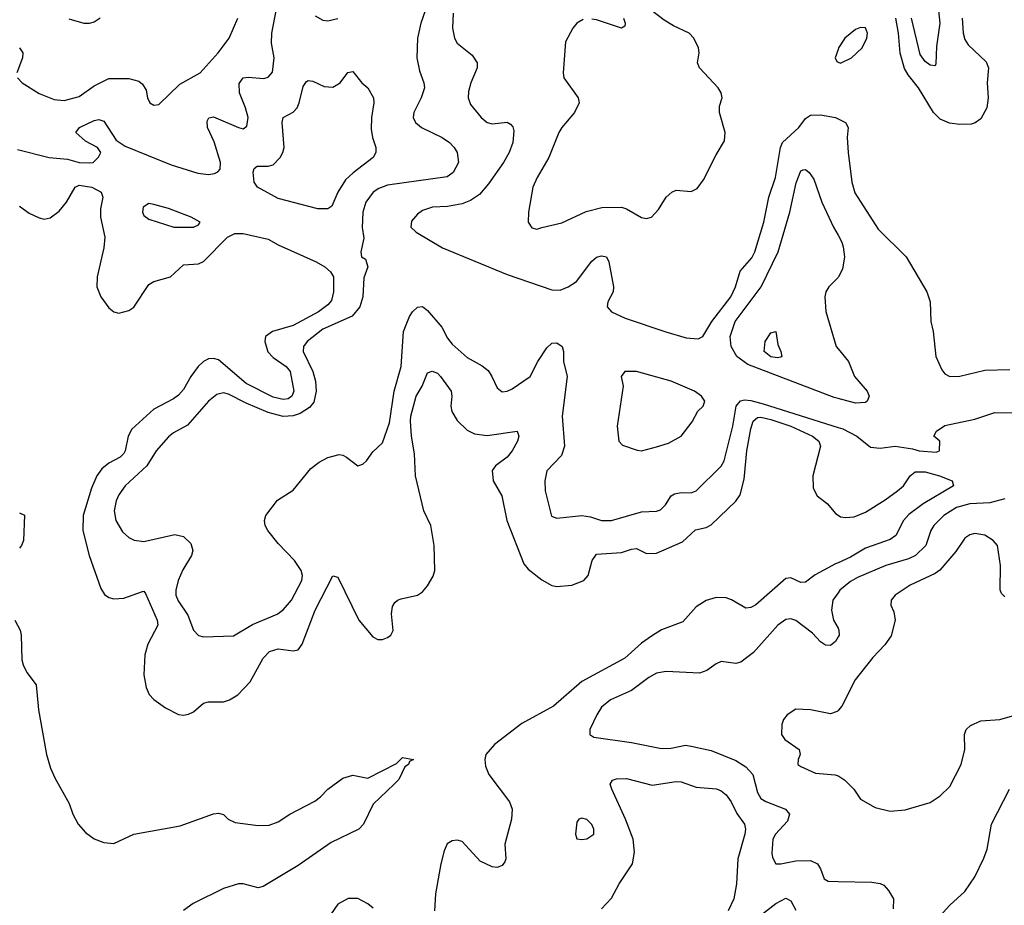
# Model space of a CAD drawing. Header units: inches. Extents: x 1552611 to 1694776, y 811966 to 917215.
# Tile 56 of 256: x 1566711 to 1570668, y 855484 to 859044. Entities that reach past the tile are written whole.
import ezdxf

# ---------------------------------------------------------------- set-up
doc = ezdxf.new("R2010")
doc.units = ezdxf.units.IN
doc.header["$MEASUREMENT"] = 0
doc.layers.add('B5865', color=7, linetype='Continuous')
doc.layers.add('B5875', color=7, linetype='Continuous')

msp = doc.modelspace()

# ---------------------------------------------------------------- linework, layer by layer
at = {"layer": 'B5865', "color": 5}
for points, elevation in [([(1566702.2, 858522.2), (1566830, 858490.2), (1566902.8, 858482.8), (1566950.9, 858469.1), (1566992.3, 858467.7), (1567006, 858470), (1567028.4, 858491.6), (1567038, 858510), (1567024, 858530), (1566975.2, 858555.2), (1566937.2, 858590), (1566952, 858610), (1567010, 858638), (1567030, 858642.2), (1567050, 858636.1), (1567099.5, 858559.5), (1567135.1, 858535.1), (1567320.3, 858460.3), (1567426.7, 858426.7), (1567470, 858421.2), (1567494.3, 858425.7), (1567508.2, 858431.8), (1567516.8, 858443.2), (1567518.1, 858470), (1567492.2, 858552.2), (1567466.4, 858610), (1567464.8, 858635.2), (1567471, 858649), (1567490, 858653.4), (1567590, 858610.2), (1567610, 858605.2), (1567624.2, 858615.8), (1567628.9, 858651.1), (1567619, 858690), (1567594.7, 858750), (1567593, 858787), (1567610, 858810.2), (1567630, 858813.2), (1567692.4, 858807.6), (1567710, 858812.4), (1567726.7, 858833.3), (1567733.9, 858890), (1567723.8, 858950), (1567724.2, 858990), (1567750, 859122)], 840), ([(1568976.1, 859043.9), (1568950.8, 859030), (1568934, 859010), (1568904.9, 858955.1), (1568894.9, 858830), (1568898.7, 858810), (1568956.4, 858730), (1568959.5, 858710), (1568941.3, 858670), (1568890.4, 858610), (1568878.7, 858590), (1568837.8, 858490), (1568790.3, 858410), (1568773.4, 858370), (1568756.3, 858270), (1568754.8, 858230), (1568770, 858206.8), (1568790, 858202), (1568810, 858207.7), (1568890, 858226.7), (1568987.3, 858272.7), (1569051.5, 858288.5), (1569130, 858290.2), (1569150, 858284), (1569210, 858249.2), (1569230, 858245.2), (1569250, 858250.2), (1569278.9, 858281.1), (1569309.3, 858330), (1569331.8, 858350), (1569350, 858358.5), (1569410, 858352.7), (1569434.4, 858365.6), (1569460, 858400), (1569510, 858501.1), (1569543.6, 858556.4), (1569546.9, 858590), (1569523.6, 858670), (1569524.4, 858695.6), (1569534.7, 858730), (1569529.8, 858749.8), (1569518, 858770), (1569442.9, 858850), (1569435.1, 858870), (1569441.5, 858910), (1569439.8, 858930), (1569421.1, 858970), (1569401.6, 858990), (1569339.1, 859019.1), (1569301.9, 859041.9), (1569198.9, 859118.9)], 880), ([(1566703, 858810), (1566721.7, 858790), (1566790, 858747.3), (1566850, 858723.4), (1566890, 858719.4), (1566950, 858734.7), (1567010, 858777.6), (1567070, 858807.4), (1567150, 858807.7), (1567190, 858796.5), (1567205.1, 858785.1), (1567219.9, 858759.9), (1567225.5, 858730), (1567234.9, 858710), (1567250, 858700.3), (1567270, 858703.1), (1567355.3, 858784.7), (1567436.9, 858830), (1567508.3, 858910), (1567553.7, 858970), (1567587.7, 859050)], 860), ([(1567034.6, 859050), (1567010, 859034.1), (1566990, 859028.1), (1566970, 859028.7), (1566910, 859046.3)], 860), ([(1568340.2, 859079.8), (1568323, 859030), (1568309.4, 858970), (1568306.8, 858890), (1568317.5, 858837.5), (1568336.1, 858790), (1568338.2, 858770), (1568325.4, 858730), (1568295.8, 858670), (1568292.9, 858650), (1568301.8, 858630), (1568326.5, 858610), (1568408.7, 858570), (1568439, 858550), (1568458, 858530), (1568469.1, 858510), (1568475.3, 858470), (1568453.1, 858430), (1568428.6, 858411.4), (1568190, 858379.1), (1568154.9, 858365.1), (1568132.1, 858350), (1568103, 858310), (1568090.1, 858270), (1568088, 858208), (1568094, 858166), (1568082, 858110), (1568084.7, 858090), (1568101, 858081), (1568111, 858050), (1568094.4, 858005.6), (1568090.6, 857930), (1568078.2, 857890), (1568047.9, 857852.1), (1567930, 857799.5), (1567867.1, 857750), (1567851.7, 857730), (1567850.8, 857710), (1567889.6, 857630), (1567900.1, 857590), (1567903.4, 857550), (1567893.3, 857506.7), (1567875.8, 857484.2), (1567839, 857461), (1567810, 857451.9), (1567770, 857448.9), (1567710, 857465.3), (1567621.6, 857501.6), (1567550, 857538.9), (1567530, 857543.9), (1567503.1, 857536.9), (1567470, 857510.8), (1567386.3, 857413.7), (1567330, 857382.6), (1567310, 857366.6), (1567260.2, 857310), (1567222.9, 857250), (1567135, 857170), (1567110, 857134.3), (1567099.3, 857110), (1567091.1, 857070), (1567098, 857030), (1567124.4, 856984.4), (1567150, 856962.3), (1567171.2, 856951.2), (1567210, 856946.4), (1567334.5, 856974.5), (1567370, 856966.3), (1567398.7, 856938.7), (1567407.1, 856910), (1567402, 856890), (1567367.3, 856832.7), (1567348.6, 856790), (1567338.6, 856750), (1567339.4, 856730), (1567347.9, 856707.9), (1567386.8, 856650), (1567410.2, 856590.2), (1567430, 856568), (1567450, 856562.4), (1567570, 856566.5), (1567647.5, 856612.5), (1567745.8, 856654.2), (1567770, 856671.1), (1567803.4, 856710), (1567845.6, 856790), (1567848.3, 856810), (1567842.2, 856830), (1567815.4, 856870), (1567750, 856938), (1567708.8, 856990), (1567697.6, 857010), (1567694.5, 857030), (1567701.1, 857050), (1567747.9, 857112.1), (1567810, 857152.7), (1567881, 857239), (1567914.6, 857265.4), (1567950, 857283.7), (1567995.2, 857295.2), (1568010, 857293.4), (1568024.9, 857284.9), (1568070, 857250.7), (1568090, 857257.3), (1568105.2, 857270), (1568130, 857306.8), (1568170, 857342.8), (1568197.4, 857422.6), (1568216.2, 857550), (1568244.2, 857650), (1568254.2, 857790), (1568278.4, 857850), (1568290, 857869.1), (1568310, 857888), (1568330, 857891.4), (1568350, 857874.3), (1568407.8, 857807.8), (1568430, 857763.2), (1568450, 857739.2), (1568510, 857686.4), (1568570, 857652.4), (1568593.6, 857633.6), (1568609.4, 857610), (1568630, 857563.8), (1568650, 857547.6), (1568670, 857550.2), (1568690, 857559.7), (1568762.2, 857610), (1568793.1, 857670), (1568830, 857725), (1568850, 857743.5), (1568870, 857744.2), (1568891.8, 857730), (1568897.1, 857710), (1568896.9, 857670), (1568911.3, 857610), (1568891, 857450), (1568900.6, 857330), (1568888.5, 857291.5), (1568830.4, 857230), (1568822.3, 857190), (1568822.8, 857150), (1568848.5, 857048.5), (1568870, 857040.5), (1568970, 857051.1), (1569005.5, 857045.5), (1569050, 857030.2), (1569090.2, 857030.2), (1569210, 857065.2), (1569270, 857068.1), (1569286.9, 857073.1), (1569307, 857093), (1569329.9, 857130.1), (1569342.3, 857137.7), (1569370, 857142.6), (1569410, 857141.7), (1569430, 857149.3), (1569530, 857249.1), (1569542.7, 857270), (1569577.1, 857410), (1569590.3, 857489.7), (1569608.4, 857511.6), (1569624.6, 857515.4), (1569650, 857513.5), (1569699.8, 857499.8), (1570000, 857405)], 840), ([(1567899, 859059), (1567930, 859041.6), (1567950, 859038.9), (1567990, 859047.9)], 840), ([(1568452.8, 859070), (1568450.9, 859010), (1568458.4, 858970), (1568469.2, 858950), (1568530, 858900.8), (1568549.2, 858870), (1568550.1, 858849.9), (1568524.7, 858790), (1568515.3, 858755.3), (1568513.7, 858730), (1568523, 858703), (1568565.7, 858650), (1568590, 858630.3), (1568610, 858625.5), (1568670, 858631.4), (1568683.9, 858623.9), (1568693.2, 858613.2), (1568696.7, 858596.7), (1568693.2, 858550), (1568679.1, 858510), (1568655.3, 858470), (1568596, 858384), (1568558.7, 858341.3), (1568522.7, 858317.3), (1568490, 858303.7), (1568430, 858292.8), (1568370, 858289.8), (1568330, 858277.3), (1568310, 858262.4), (1568286.5, 858233.5), (1568283.1, 858210), (1568305.3, 858190), (1568410, 858127.2), (1568670, 858019.7), (1568850, 857958.1), (1568883.1, 857956.9), (1568915.1, 857970), (1568948.5, 857991.5), (1569010, 858072.9), (1569030, 858088.8), (1569050, 858094.6), (1569070, 858090.3), (1569079, 858070), (1569097.1, 857970), (1569096.5, 857950), (1569074.7, 857910), (1569071.7, 857890), (1569089.3, 857870), (1569144.5, 857844.5), (1569308.3, 857788.3), (1569390, 857764.4), (1569438.6, 857761.4), (1569456.5, 857770), (1569492.5, 857830), (1569569.9, 857930), (1569588.3, 857970), (1569606.9, 858033.1), (1569653.4, 858086.6), (1569665.6, 858110), (1569701.5, 858230), (1569722.4, 858330), (1569748.2, 858410), (1569768.4, 858530), (1569777.1, 858550), (1569842.1, 858610), (1569870, 858646.9), (1569890, 858660.4), (1569930, 858661.1), (1569990.1, 858650.1), (1570000, 858645.2)], 860), ([(1569138.3, 859050), (1569144.4, 859030), (1569142.8, 859017.2), (1569130, 859009.7), (1569030, 859042.6), (1569010, 859046.3)], 880), ([(1566710.3, 858930), (1566724.2, 858910), (1566722.2, 858890), (1566699.5, 858830)], 860), ([(1570000, 858923.3), (1569989.2, 858890), (1569995.8, 858875.8), (1570000, 858873.6)], 880), ([(1570000, 857520.7), (1569984.7, 857524.7), (1569638.1, 857658.1), (1569592.9, 857690), (1569571.3, 857730), (1569567.1, 857770), (1569587.1, 857830), (1569690.6, 857970), (1569759.6, 858110), (1569805.8, 858270), (1569832, 858388), (1569850, 858436.4), (1569860.4, 858439.6), (1569870, 858442), (1569884.4, 858430), (1569902.6, 858402.6), (1569935.5, 858310), (1569981.4, 858210), (1570000, 858177.1)], 840), ([(1566710, 858293.6), (1566750, 858266), (1566790, 858246.7), (1566810, 858242.3), (1566833.4, 858246.6), (1566870, 858274), (1566899.4, 858310), (1566933.7, 858370), (1566950, 858378.4), (1567001.7, 858370), (1567039.2, 858350), (1567045, 858330), (1567036.4, 858283.6), (1567035.8, 858250), (1567054, 858170), (1567050, 858126.6), (1567023.3, 858010), (1567021.2, 857970), (1567037.6, 857930), (1567070, 857886), (1567090, 857869.3), (1567110, 857864.6), (1567150, 857875), (1567170, 857888.6), (1567230, 857978.8), (1567250, 857990.8), (1567317.4, 858010), (1567370, 858058.2), (1567430, 858062.6), (1567450, 858071.6), (1567546.5, 858170), (1567575.6, 858184.4), (1567610, 858183.6), (1567710, 858161.1), (1567750, 858138.1), (1567902.6, 858070), (1567937.2, 858050), (1567960.5, 858030), (1567972.3, 858010), (1567972.5, 857950), (1567964.9, 857915.1), (1567950, 857897), (1567912.2, 857870), (1567810, 857813.8), (1567727.4, 857790), (1567699, 857770), (1567696.1, 857750), (1567709, 857709), (1567730, 857685.6), (1567782.1, 857650), (1567797.7, 857630), (1567813.1, 857550), (1567804.8, 857530), (1567790, 857519.7), (1567770, 857516.3), (1567730, 857526.8), (1567621.7, 857581.7), (1567510, 857676.3), (1567490, 857682), (1567470, 857680.1), (1567450, 857669.9), (1567428.6, 857650), (1567399.6, 857610), (1567370, 857557.8), (1567350, 857534.6), (1567330, 857519.5), (1567250, 857478.1), (1567162.5, 857397.5), (1567146.9, 857370), (1567135.7, 857310), (1567130, 857299.8), (1567114.8, 857285.2), (1567070, 857261.6), (1567041.9, 857238.1), (1567020.7, 857210), (1566999.3, 857160.7), (1566966.2, 857050), (1566965.7, 856990), (1566990.1, 856890.1), (1567037.8, 856757.8), (1567052.7, 856732.7), (1567070, 856721.3), (1567090, 856716), (1567130, 856718.9), (1567205.5, 856745.5), (1567210, 856746), (1567217.2, 856737.2), (1567263.8, 856630), (1567265.8, 856610), (1567226.9, 856533.1), (1567214.7, 856490), (1567210.7, 856410.7), (1567219.4, 856359.4), (1567231.5, 856331.5), (1567250.8, 856310.8), (1567297.7, 856277.7), (1567350, 856250.3), (1567370, 856247.4), (1567390, 856251.4), (1567410, 856262), (1567450, 856296.6), (1567470, 856301.1), (1567530, 856302.2), (1567554.5, 856310), (1567588.2, 856330), (1567637.6, 856382.4), (1567690, 856477.3), (1567715.5, 856504.5), (1567750, 856515.1), (1567810, 856506.2), (1567830, 856510.3), (1567846.1, 856533.9), (1567898.5, 856670), (1567970, 856808), (1567990, 856803), (1568073.6, 856630), (1568130, 856562.4), (1568150, 856552.4), (1568170, 856552.7), (1568190, 856560.5), (1568202.7, 856570), (1568211.8, 856588.2), (1568204.9, 856655.1), (1568210, 856684.7), (1568219.6, 856700.4), (1568229.7, 856710.3), (1568244.4, 856715.6), (1568310, 856730.4), (1568330, 856743.8), (1568350, 856768.2), (1568373.6, 856806.4), (1568380.2, 856830), (1568377.5, 856930), (1568363.6, 857010), (1568335, 857070), (1568302.6, 857210), (1568297.9, 857297.9), (1568285.8, 857370), (1568281.3, 857430), (1568283, 857450), (1568304.9, 857530), (1568328.2, 857570), (1568350, 857624.4), (1568368.6, 857631.4), (1568390, 857623.1), (1568403.1, 857610), (1568444.7, 857550), (1568447.5, 857530), (1568443.7, 857490), (1568448.2, 857468.2), (1568470, 857433), (1568510, 857394), (1568539.4, 857379.4), (1568590, 857371.7), (1568710.5, 857390), (1568717, 857370), (1568711.7, 857350), (1568690.2, 857310), (1568670, 857284.8), (1568623.1, 857250), (1568610, 857232), (1568614, 857190), (1568649.4, 857130), (1568669.5, 857030), (1568737, 856857), (1568755.3, 856835.3), (1568810, 856792.3), (1568850, 856769.2), (1568870, 856764.7), (1568930, 856770.2), (1568978.4, 856790), (1568996.4, 856810), (1569012.2, 856870), (1569030, 856895.2), (1569130, 856902.2), (1569170, 856915.7), (1569190, 856917.4), (1569230, 856898), (1569270, 856898.9), (1569375.4, 856944.6), (1569426.8, 856993.1), (1569470, 857002.3), (1569490, 857012.5), (1569590, 857108.2), (1569606.9, 857133.1), (1569623, 857197), (1569634.2, 857310), (1569650, 857399.3), (1569659, 857430), (1569675.8, 857444.2), (1569690, 857445.5), (1569730, 857437.2), (1569810.2, 857410), (1569897.6, 857370), (1569922.8, 857350), (1569930.2, 857330), (1569898.8, 857210), (1569900.7, 857160.7), (1569916.9, 857130), (1569958.1, 857098.1), (1569990, 857058.5), (1570000, 857051.7)], 820), ([(1570000, 858007.4), (1569963.2, 857970), (1569951.3, 857950), (1569947.2, 857930), (1569951.3, 857871.3), (1569992.4, 857730), (1570000, 857720.9)], 840), ([(1566710, 857062), (1566730, 857052), (1566726.8, 856950), (1566718, 856930), (1566710, 856919.3)], 780), ([(1570000, 856860.9), (1569990, 856856.5), (1569908.1, 856811.9), (1569870, 856782), (1569850, 856780.8), (1569810, 856800.3), (1569790, 856797.4), (1569670, 856691.7), (1569650, 856680.3), (1569630, 856678.8), (1569572.2, 856712.2), (1569550, 856719.5), (1569510, 856721.2), (1569470, 856709.2), (1569430, 856683.4), (1569376.5, 856623.5), (1569290, 856590.4), (1569250, 856566.1), (1569210, 856537.8), (1569143.3, 856476.7), (1568970, 856383.1), (1568856.1, 856283.9), (1568730, 856214.5), (1568619.3, 856130), (1568584.6, 856090), (1568580.1, 856070), (1568583, 856043), (1568596.1, 856010), (1568680.1, 855900.1), (1568690.8, 855870), (1568687.4, 855830), (1568660.8, 855730), (1568665, 855670), (1568661.1, 855658.9), (1568650, 855643.1), (1568630, 855636.2), (1568610, 855637.7), (1568561.6, 855661.6), (1568490, 855739.8), (1568470, 855745.3), (1568450, 855742.7), (1568429.4, 855730.6), (1568416.7, 855703.3), (1568404.2, 855650), (1568382.1, 855530), (1568378.4, 855461.6)], 820), ([(1570000, 856740), (1569979.8, 856710), (1569973.9, 856670), (1569981.8, 856630), (1570000, 856597.1)], 840), ([(1566691.8, 856630), (1566712.9, 856590), (1566717.3, 856570), (1566720.2, 856470), (1566725, 856450), (1566739.7, 856419.7), (1566777, 856370), (1566786.7, 856270), (1566819.4, 856090), (1566835.5, 856035.5), (1566853.3, 855993.3), (1566910, 855892.4), (1566924.5, 855850), (1566945.8, 855810), (1566976.1, 855776.1), (1567010, 855751.1), (1567050, 855735.6), (1567090, 855732.2), (1567170, 855770.2), (1567356.6, 855803.4), (1567490, 855851.5), (1567510, 855854.6), (1567530, 855848.5), (1567549.4, 855829.4), (1567577.2, 855817.2), (1567670, 855804.3), (1567714, 855806), (1567750, 855819.1), (1567796.4, 855850), (1567897.6, 855902.4), (1567920.7, 855919.3), (1567950, 855951), (1568010, 855994.7), (1568050, 856007), (1568110, 855994.9), (1568225.6, 856054.4), (1568250, 856078), (1568294, 856070), (1568278, 856062), (1568274, 856050), (1568259.6, 856040.4), (1568234.4, 855990), (1568216.5, 855970), (1568131.3, 855890), (1568092.8, 855810), (1568074, 855790), (1567963.4, 855736.6), (1567830, 855643.7), (1567690, 855559.2), (1567670, 855554.2), (1567610, 855569.4), (1567590, 855569.5), (1567530, 855551.4), (1567408.6, 855491.4), (1567370, 855462.9)], 780), ([(1570000, 856562.5), (1569990, 856544.8), (1569970, 856528.6), (1569950, 856529.8), (1569930, 856543.1), (1569897.5, 856577.5), (1569830, 856628.2), (1569810, 856634.8), (1569790, 856632.4), (1569758, 856610), (1569660.1, 856499.9), (1569610, 856460.5), (1569590, 856455.8), (1569530, 856463.5), (1569510, 856454.7), (1569472.8, 856427.2), (1569443, 856417), (1569310, 856424.1), (1569270, 856416.4), (1569240.3, 856399.7), (1569170, 856347.3), (1569085.5, 856310), (1569050, 856279.6), (1569030.4, 856250), (1569002, 856190), (1569002.8, 856170), (1569019.3, 856159.3), (1569170, 856137.7), (1569290, 856113.5), (1569330, 856115.6), (1569387.2, 856127.2), (1569410, 856123.6), (1569490, 856106), (1569590, 856065.8), (1569630, 856040.9), (1569657.2, 856010), (1569676.8, 855936.8), (1569690, 855913.6), (1569710, 855900.9), (1569788.8, 855870), (1569804.9, 855850), (1569797.7, 855822.3), (1569749.3, 855770), (1569737.7, 855750), (1569733.6, 855693.6), (1569736.5, 855676.5), (1569750, 855650.8), (1569770, 855650.4), (1569830, 855663), (1569890, 855663.8), (1569917.3, 855650), (1569930.2, 855630), (1569944.2, 855590), (1569960.4, 855580.4), (1570000, 855579.4)], 840), ([(1570000, 856267.1), (1569996.7, 856263.3), (1569970, 856253.6), (1569890, 856269.6), (1569830, 856271.6), (1569795.5, 856250), (1569781.6, 856230), (1569774.9, 856210), (1569772.7, 856170), (1569786.4, 856150), (1569843.8, 856110), (1569848.4, 856090), (1569839.3, 856070), (1569839.1, 856050), (1569850, 856041.6), (1569910, 856014.3), (1569988.8, 856008.8), (1570000, 856004.4)], 860), ([(1569049.7, 855470), (1569090, 855512.9), (1569120.9, 855570), (1569174.6, 855650), (1569182.7, 855697.3), (1569176.4, 855750), (1569146, 855830), (1569091.3, 855950), (1569084.4, 855970), (1569093.5, 855986.5), (1569110, 855992), (1569150, 855993.4), (1569253.7, 855966.3), (1569350, 855981.3), (1569370, 855980.2), (1569430, 855958.2), (1569511.4, 855951.4), (1569530, 855944.2), (1569550, 855927.9), (1569570, 855899.6), (1569593, 855853), (1569623.8, 855810), (1569628.2, 855790), (1569625.9, 855770), (1569596.8, 855670), (1569591.6, 855570), (1569581.3, 855510), (1569558.5, 855461.5)], 820), ([(1568131.8, 855471.8), (1568110, 855489.8), (1568070, 855510.9), (1568030.8, 855510.8), (1567990, 855488.6), (1567963.5, 855450)], 820), ([(1569697.2, 855450), (1569750, 855491.2), (1569790, 855511.8), (1569810, 855502), (1569830, 855463.6)], 820)]:
    msp.add_lwpolyline(points, dxfattribs=dict(at, elevation=elevation))
for points, elevation in [([(1567950, 858283.2), (1567910, 858283.6), (1567750, 858325.3), (1567666.9, 858370), (1567654, 858390), (1567650, 858431), (1567654.2, 858445.8), (1567665.7, 858454.3), (1567710, 858455), (1567730, 858460.8), (1567758.4, 858490), (1567769.3, 858510), (1567773.7, 858530), (1567766, 858630), (1567769.8, 858650), (1567810, 858672.4), (1567825.8, 858690), (1567835, 858710), (1567850, 858774.8), (1567864.4, 858795.6), (1567870, 858799.3), (1567890, 858796.5), (1567935.1, 858775.1), (1567970, 858771.9), (1567999.7, 858790), (1568030, 858830.8), (1568050, 858836), (1568086.7, 858790), (1568110.3, 858770), (1568133.2, 858730), (1568135.2, 858710), (1568124.7, 858650), (1568123.5, 858603.5), (1568128.9, 858570), (1568142.6, 858530), (1568143.1, 858510), (1568132.4, 858490), (1568051.3, 858428.7), (1568020.7, 858399.4), (1567989.3, 858350.8), (1567965.4, 858294.6)], 820), ([(1567230, 858304.2), (1567207.2, 858290), (1567204.9, 858270), (1567210, 858256), (1567230, 858242), (1567330.3, 858210.3), (1567410, 858209.1), (1567430, 858218.8), (1567437, 858230), (1567400.9, 858250), (1567310, 858284.7), (1567250, 858301.3)], 840), ([(1569755.8, 857684.2), (1569730, 857688.9), (1569703.9, 857710), (1569707.6, 857750), (1569730, 857784.9), (1569750.4, 857790), (1569758.2, 857738.2), (1569770.3, 857709.7), (1569773.7, 857690), (1569770, 857686.6)], 820), ([(1569142.8, 857630), (1569128.5, 857610), (1569137.1, 857570), (1569113, 857410), (1569118.8, 857350), (1569133.7, 857333.7), (1569192.8, 857312.8), (1569210, 857310.5), (1569270, 857326.7), (1569318.8, 857341.2), (1569369.4, 857370), (1569413.4, 857426.6), (1569437, 857470), (1569458, 857490), (1569464.7, 857510), (1569451.8, 857530), (1569423.1, 857550), (1569329.7, 857590), (1569190.2, 857629.8)], 860), ([(1568970, 855834.5), (1568958, 855830), (1568950, 855818), (1568945.5, 855770), (1568951, 855751), (1568970, 855747.7), (1568990, 855750.8), (1569019.3, 855770), (1569018.4, 855790), (1569010, 855809), (1568990, 855829.2)], 840)]:
    msp.add_lwpolyline(points, close=True, dxfattribs=dict(at, elevation=elevation))
at = {"layer": 'B5875', "color": 5}
for points, elevation in [([(1570394.6, 859170), (1570409.6, 859030), (1570395.6, 858935.6), (1570393.7, 858866.3), (1570390, 858858), (1570370, 858860.3), (1570350, 858876.2), (1570330, 858903.8), (1570294.9, 859050)], 840), ([(1570499.3, 859050), (1570503.1, 858990), (1570510, 858964.2), (1570522.9, 858942.9), (1570594.8, 858874.8), (1570605.5, 858850), (1570599.8, 858790), (1570603.9, 858730), (1570598.7, 858690), (1570574.2, 858645.8), (1570551.1, 858628.9), (1570535.7, 858624.3), (1570490, 858621.9), (1570447.6, 858627.6), (1570410, 858643.5), (1570383.9, 858670), (1570324.1, 858770), (1570281.4, 858821.4), (1570267, 858847), (1570249.6, 858909.6), (1570243.4, 858990), (1570232.8, 859050)], 860), ([(1570000, 858873.6), (1570010, 858868.4), (1570054, 858890), (1570096.9, 858930), (1570116.4, 858970), (1570118.9, 858990), (1570110.9, 859010.9), (1570090, 859012.6), (1570070, 859004.7), (1570028, 858970), (1570002.2, 858930), (1570000, 858923.3)], 880), ([(1570000, 858645.2), (1570030.1, 858630.1), (1570041.3, 858610), (1570037.2, 858570), (1570040.2, 858510), (1570055.2, 858390), (1570067.4, 858347.4), (1570161.1, 858201.1), (1570274.4, 858090), (1570357.1, 857950), (1570370.5, 857910), (1570373.4, 857830), (1570383.1, 857790), (1570393.7, 857690), (1570416.7, 857636.7), (1570430, 857620.5), (1570450, 857608.8), (1570490, 857610.3), (1570590, 857634.4), (1570690, 857637.6)], 860), ([(1570000, 858177.1), (1570015.3, 858150), (1570021.3, 858130), (1570025.7, 858090), (1570018.6, 858041.4), (1570002.6, 858010), (1570000, 858007.4)], 840), ([(1570000, 857720.9), (1570042.6, 857670), (1570065.7, 857610), (1570117.4, 857550), (1570124.9, 857530), (1570117.6, 857510), (1570110, 857504.8), (1570070, 857502.6), (1570000, 857520.7)], 840), ([(1570000, 857405), (1570019, 857399), (1570075.3, 857370), (1570130, 857325.7), (1570170, 857321.5), (1570230, 857329.4), (1570299.3, 857319.3), (1570326, 857310), (1570395.1, 857304.9), (1570408, 857310), (1570408.7, 857350), (1570385.2, 857370), (1570395.6, 857390), (1570430, 857413), (1570550, 857438.5), (1570630, 857464.6), (1570710, 857463.9)], 840), ([(1570000, 857051.7), (1570010, 857045), (1570030, 857042), (1570065.1, 857045.1), (1570110, 857064.5), (1570190, 857113.3), (1570238.8, 857150), (1570262.9, 857170), (1570289.4, 857210.6), (1570310, 857225.7), (1570350, 857225.6), (1570407.4, 857210), (1570458.4, 857190), (1570463.6, 857170), (1570341.9, 857098.1), (1570284.9, 857055.1), (1570263.2, 857030), (1570233, 856970), (1570210, 856954.5), (1570110, 856919.1), (1570050, 856882.5), (1570000, 856860.9)], 820), ([(1570670, 857117.1), (1570610, 857101.5), (1570530, 857097), (1570476.7, 857083.3), (1570425, 857050), (1570385.1, 857010), (1570373.5, 856990), (1570353.2, 856930), (1570310.9, 856890), (1570283.3, 856876.7), (1570191.6, 856850), (1570078.7, 856801.3), (1570050, 856785.9), (1570006.7, 856750), (1570000, 856740)], 840), ([(1570670, 856724), (1570656.5, 856736.5), (1570652.3, 856752.3), (1570653, 856850), (1570640.5, 856930), (1570623.6, 856950), (1570590, 856971.9), (1570550, 856978.2), (1570530, 856973.1), (1570510, 856958.9), (1570473.8, 856906.2), (1570409.2, 856830.8), (1570390, 856817.3), (1570290.3, 856770), (1570230.3, 856730), (1570213.7, 856710), (1570212, 856690), (1570223.9, 856663.9), (1570230.2, 856630), (1570213.2, 856566.8), (1570188.7, 856531.3), (1570140, 856480), (1570069.1, 856390), (1570015.3, 856284.7), (1570000, 856267.1)], 860), ([(1570000, 856597.1), (1570003.9, 856590), (1570004.2, 856570), (1570000, 856562.5)], 840), ([(1570000, 856004.4), (1570003.1, 856003.1), (1570027.3, 855987.3), (1570064, 855950), (1570090.8, 855910), (1570150, 855877.1), (1570210, 855862), (1570270, 855867), (1570370, 855896.3), (1570410, 855924), (1570450, 855960.7), (1570494.5, 856050), (1570509.7, 856110), (1570508.3, 856170), (1570515.4, 856190), (1570532.9, 856207.1), (1570574.1, 856225.9), (1570650, 856231.1), (1570757.9, 856262.1)], 860), ([(1570382.4, 855410), (1570450, 855484.9), (1570510, 855539.3), (1570550, 855598), (1570586.6, 855673.4), (1570599.3, 855710), (1570616.5, 855810), (1570689, 855950)], 840), ([(1570000, 855579.4), (1570136.1, 855576.1), (1570170, 855571.3), (1570184.1, 855564.1), (1570203.6, 855543.6), (1570222.8, 855510), (1570221.8, 855470)], 840)]:
    msp.add_lwpolyline(points, dxfattribs=dict(at, elevation=elevation))

doc.saveas('drawing.dxf')
